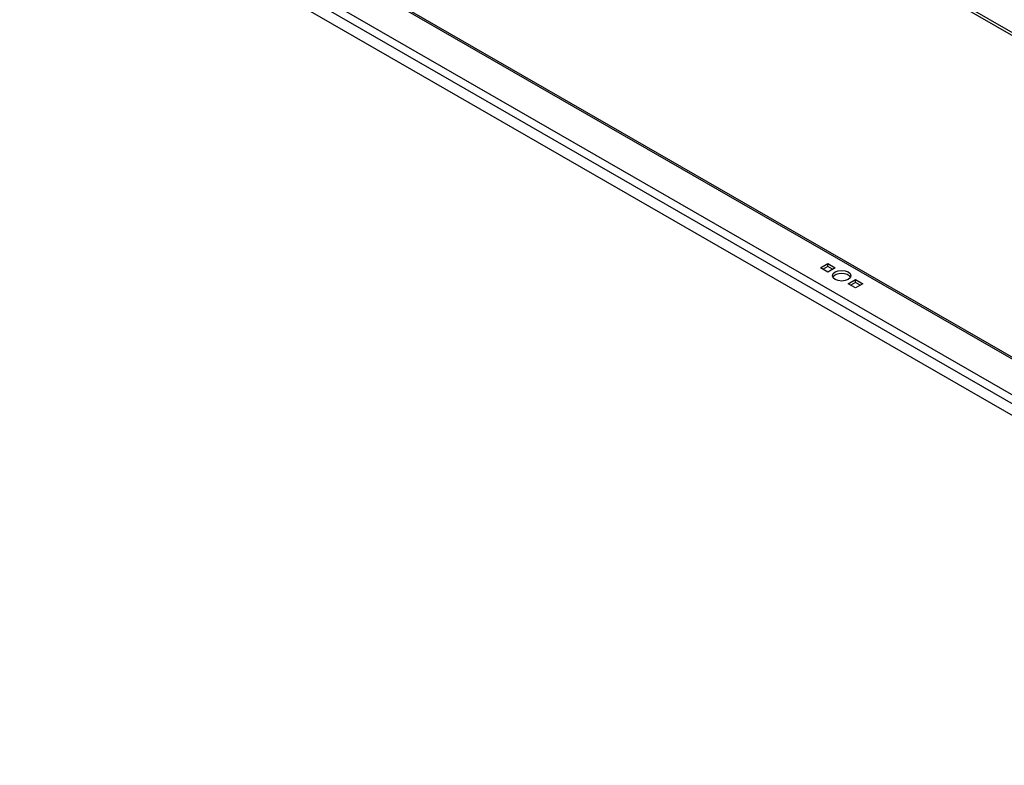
# Model space of a CAD drawing. Header units: inches. Extents: x 16 to 426, y 46 to 198.
# Tile 91 of 111: x 391 to 408, y 143 to 157. Entities that reach past the tile are written whole.
import ezdxf

# ---------------------------------------------------------------- set-up
doc = ezdxf.new("R2010")
doc.units = ezdxf.units.IN
doc.header["$MEASUREMENT"] = 0
doc.layers.add('Visible Edges(ANSI)', color=7, linetype='Continuous', lineweight=25)
doc.layers.add('Visible Tangent Edges(ANSI)', color=7, linetype='Continuous', lineweight=25)

msp = doc.modelspace()

# ---------------------------------------------------------------- linework, layer by layer
at = {"layer": 'Visible Edges(ANSI)'}
for p, q in [((391.58, 160.405), (419.424, 144.371)), ((419.494, 143.287), (390.798, 159.812)), ((405.163, 152.209), (405.295, 152.286)), ((405.295, 152.286), (405.427, 152.209)), ((405.295, 152.23), (405.295, 152.286)), ((405.295, 152.133), (405.163, 152.209)), ((405.295, 152.23), (405.211, 152.182)), ((405.379, 152.182), (405.295, 152.23)), ((405.427, 152.209), (405.295, 152.133)), ((405.658, 151.924), (405.79, 152.001)), ((405.79, 151.848), (405.658, 151.924)), ((405.79, 151.945), (405.706, 151.897)), ((405.79, 152.001), (405.922, 151.924)), ((405.79, 151.945), (405.79, 152.001)), ((405.874, 151.897), (405.79, 151.945)), ((405.922, 151.924), (405.79, 151.848))]:
    msp.add_line(p, q, dxfattribs=at)
msp.add_ellipse((405.542, 152.067), major_axis=(0.165, 0), ratio=0.575862, dxfattribs=at)
msp.add_ellipse((405.542, 152.011), major_axis=(0.165, 0), ratio=0.575862, start_param=0.296885, end_param=2.844708, dxfattribs=at)
at = {"layer": 'Visible Tangent Edges(ANSI)'}
for p, q in [((396.602, 163.287), (419.424, 150.145)), ((396.624, 163.325), (419.424, 150.195)), ((419.424, 144.338), (391.557, 160.385)), ((391.001, 160.065), (419.424, 143.697)), ((419.453, 143.519), (390.839, 159.997))]:
    msp.add_line(p, q, dxfattribs=at)

doc.saveas('drawing.dxf')
